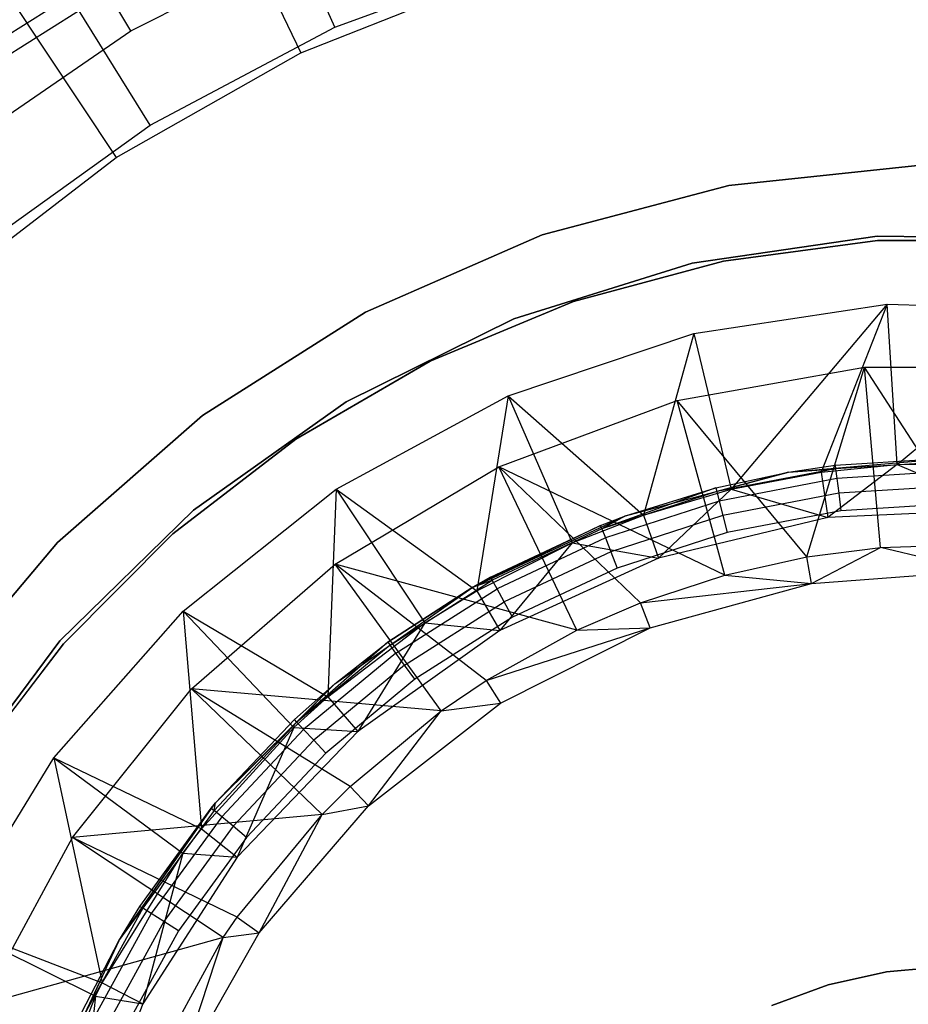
# Model space of a CAD drawing. Extents: x -102 to 101, y -101 to 102.
# Tile 85 of 256: x -21 to -2, y 9 to 31. Entities that reach past the tile are written whole.
import ezdxf

# ---------------------------------------------------------------- set-up
doc = ezdxf.new("R2010")
doc.units = 0
doc.header["$LTSCALE"] = 25.4
doc.layers.get('0').update_dxf_attribs({"linetype": 'CONTINUOUS'})

# ---------------------------------------------------------------- blocks, each defined once
blk = doc.blocks.new('NL2500012268_STL')
at = {"color": 0}
for p, q in [((89.066, 30.494, 329), (86.627, 35.97, 323.005)), ((89.066, 30.494, 329), (86.627, 35.97, 323.005)), ((86.165, 34.444, 322.5), (88.323, 29.934, 327.5)), ((86.165, 34.444, 322.5), (88.323, 29.934, 327.5)), ((85.039, 28.36, 329), (81.878, 33.454, 323.005)), ((85.039, 28.36, 329), (81.878, 33.454, 323.005)), ((84.616, 30.415, 297.167), (88.83, 32.545, 297.167)), ((84.616, 30.415, 297.167), (88.83, 32.545, 297.167)), ((84.616, 30.415, 297.167), (83.597, 32.136, 299.167)), ((84.616, 30.415, 297.167), (83.597, 32.136, 299.167)), ((89.066, 30.494, 329), (93.345, 32.059, 329)), ((89.066, 30.494, 329), (93.345, 32.059, 329)), ((81.531, 31.815, 322.5), (84.295, 27.649, 327.5)), ((81.531, 31.815, 322.5), (84.295, 27.649, 327.5)), ((81.601, 30.117, 314.091), (84.514, 31.954, 314.091)), ((81.601, 30.117, 314.091), (84.514, 31.954, 314.091)), ((84.702, 31.621, 314.167), (81.82, 29.803, 314.167)), ((84.702, 31.621, 314.167), (81.82, 29.803, 314.167)), ((88.323, 29.934, 327.5), (92.629, 31.636, 327.5)), ((88.323, 29.934, 327.5), (92.629, 31.636, 327.5)), ((80.723, 27.743, 297.167), (84.616, 30.415, 297.167)), ((80.723, 27.743, 297.167), (84.616, 30.415, 297.167)), ((85.039, 28.36, 329), (89.066, 30.494, 329)), ((85.039, 28.36, 329), (89.066, 30.494, 329)), ((84.295, 27.649, 327.5), (88.323, 29.934, 327.5)), ((84.295, 27.649, 327.5), (88.323, 29.934, 327.5)), ((81.341, 25.699, 329), (85.039, 28.36, 329)), ((81.341, 25.699, 329), (85.039, 28.36, 329)), ((80.625, 24.826, 327.5), (84.295, 27.649, 327.5)), ((80.625, 24.826, 327.5), (84.295, 27.649, 327.5)), ((101.853, 27.482, 1717), (97.666, 27.039, 1717)), ((97.666, 27.039, 1641), (101.853, 27.482, 1641)), ((101.853, 27.482, 1717), (97.666, 27.039, 1717)), ((97.666, 27.039, 1641), (101.853, 27.482, 1641)), ((97.666, 27.039, 1717), (93.596, 25.962, 1717)), ((93.596, 25.962, 1641), (97.666, 27.039, 1641)), ((97.666, 27.039, 1717), (93.596, 25.962, 1717)), ((93.596, 25.962, 1641), (97.666, 27.039, 1641)), ((97.666, 27.039, 1717), (97.666, 27.039, 1641)), ((97.666, 27.039, 1717), (97.666, 27.039, 1641)), ((93.596, 25.962, 1717), (89.738, 24.276, 1717)), ((89.738, 24.276, 1641), (93.596, 25.962, 1641)), ((93.596, 25.962, 1717), (89.738, 24.276, 1717)), ((89.738, 24.276, 1641), (93.596, 25.962, 1641)), ((93.596, 25.962, 1717), (93.596, 25.962, 1641)), ((93.596, 25.962, 1717), (93.596, 25.962, 1641)), ((96.865, 25.343, 1717), (100.902, 25.935, 1717)), ((100.902, 25.935, 1641), (96.865, 25.343, 1641)), ((100.902, 25.935, 1641), (96.865, 25.343, 1641)), ((96.865, 25.343, 1717), (100.902, 25.935, 1717)), ((100.908, 25.836, 1644), (97.55, 25.388, 1644)), ((97.55, 25.388, 1643), (100.908, 25.836, 1643)), ((100.908, 25.836, 1644), (97.55, 25.388, 1644)), ((97.55, 25.388, 1643), (100.908, 25.836, 1643)), ((100.902, 25.935, 1717), (104.981, 25.889, 1717)), ((104.981, 25.889, 1641), (100.902, 25.935, 1641)), ((100.902, 25.935, 1641), (100.902, 25.935, 1717)), ((100.902, 25.935, 1641), (100.902, 25.935, 1717)), ((104.981, 25.889, 1641), (100.902, 25.935, 1641)), ((100.902, 25.935, 1717), (104.981, 25.889, 1717)), ((104.296, 25.841, 1644), (100.908, 25.836, 1644)), ((100.908, 25.836, 1643), (104.296, 25.841, 1643)), ((104.296, 25.841, 1644), (100.908, 25.836, 1644)), ((100.908, 25.836, 1643), (104.296, 25.841, 1643)), ((100.908, 25.836, 1644), (100.908, 25.836, 1643)), ((100.908, 25.836, 1644), (100.908, 25.836, 1643)), ((97.55, 25.388, 1644), (94.279, 24.505, 1644)), ((94.279, 24.505, 1643), (97.55, 25.388, 1643)), ((97.55, 25.388, 1644), (94.279, 24.505, 1644)), ((94.279, 24.505, 1643), (97.55, 25.388, 1643)), ((97.55, 25.388, 1644), (97.55, 25.388, 1643)), ((97.55, 25.388, 1644), (97.55, 25.388, 1643)), ((92.971, 24.127, 1717), (96.865, 25.343, 1717)), ((96.865, 25.343, 1641), (92.971, 24.127, 1641)), ((96.865, 25.343, 1641), (92.971, 24.127, 1641)), ((92.971, 24.127, 1717), (96.865, 25.343, 1717)), ((96.865, 25.343, 1641), (96.865, 25.343, 1717)), ((96.865, 25.343, 1641), (96.865, 25.343, 1717)), ((94.279, 24.505, 1644), (91.151, 23.203, 1644)), ((91.151, 23.203, 1643), (94.279, 24.505, 1643)), ((94.279, 24.505, 1644), (91.151, 23.203, 1644)), ((91.151, 23.203, 1643), (94.279, 24.505, 1643)), ((94.279, 24.505, 1644), (94.279, 24.505, 1643)), ((94.279, 24.505, 1644), (94.279, 24.505, 1643)), ((96.899, 23.81, 329), (101.122, 24.446, 329)), ((96.899, 23.81, 329), (101.122, 24.446, 329)), ((101.122, 24.446, 329), (97.72, 20.408, 332.5)), ((101.122, 24.446, 329), (97.72, 20.408, 332.5)), ((101.122, 24.446, 329), (99.683, 20.784, 332.5)), ((101.122, 24.446, 329), (99.683, 20.784, 332.5)), ((101.122, 24.446, 329), (105.391, 24.34, 329)), ((101.34, 20.953, 332.5), (101.122, 24.446, 329)), ((101.34, 20.953, 332.5), (101.122, 24.446, 329)), ((101.122, 24.446, 329), (105.391, 24.34, 329)), ((101.34, 20.953, 332.5), (105.391, 24.34, 329)), ((101.34, 20.953, 332.5), (105.391, 24.34, 329)), ((89.738, 24.276, 1717), (86.183, 22.021, 1717)), ((86.183, 22.021, 1641), (89.738, 24.276, 1641)), ((89.738, 24.276, 1717), (86.183, 22.021, 1717)), ((86.183, 22.021, 1641), (89.738, 24.276, 1641)), ((89.315, 22.316, 1717), (92.971, 24.127, 1717)), ((92.971, 24.127, 1641), (89.315, 22.316, 1641)), ((92.971, 24.127, 1641), (89.315, 22.316, 1641)), ((89.315, 22.316, 1717), (92.971, 24.127, 1717)), ((89.738, 24.276, 1717), (89.738, 24.276, 1641)), ((89.738, 24.276, 1717), (89.738, 24.276, 1641)), ((92.971, 24.127, 1641), (92.971, 24.127, 1717)), ((92.971, 24.127, 1641), (92.971, 24.127, 1717)), ((92.851, 22.45, 329), (96.899, 23.81, 329)), ((92.851, 22.45, 329), (96.899, 23.81, 329)), ((96.899, 23.81, 329), (95.802, 19.847, 332.5)), ((96.899, 23.81, 329), (95.802, 19.847, 332.5)), ((96.899, 23.81, 329), (97.72, 20.408, 332.5)), ((96.899, 23.81, 329), (97.72, 20.408, 332.5)), ((91.151, 23.203, 1644), (88.22, 21.504, 1644)), ((88.22, 21.504, 1643), (91.151, 23.203, 1643)), ((91.151, 23.203, 1644), (88.22, 21.504, 1644)), ((88.22, 21.504, 1643), (91.151, 23.203, 1643)), ((91.151, 23.203, 1644), (91.151, 23.203, 1643)), ((91.151, 23.203, 1644), (91.151, 23.203, 1643)), ((96.539, 22.346, 327.5), (100.628, 23.077, 327.5)), ((96.539, 22.346, 327.5), (100.628, 23.077, 327.5)), ((99.369, 18.932, 331.452), (100.628, 23.077, 327.5)), ((99.369, 18.932, 331.452), (100.628, 23.077, 327.5)), ((103.127, 19.207, 331.452), (100.628, 23.077, 327.5)), ((100.628, 23.077, 327.5), (104.783, 23.067, 327.5)), ((100.973, 19.14, 331.452), (100.628, 23.077, 327.5)), ((103.127, 19.207, 331.452), (100.628, 23.077, 327.5)), ((100.973, 19.14, 331.452), (100.628, 23.077, 327.5)), ((100.628, 23.077, 327.5), (104.783, 23.067, 327.5)), ((89.1, 20.408, 329), (92.851, 22.45, 329)), ((89.1, 20.408, 329), (92.851, 22.45, 329)), ((92.851, 22.45, 329), (92.168, 18.193, 332.5)), ((92.851, 22.45, 329), (92.168, 18.193, 332.5)), ((92.851, 22.45, 329), (95.802, 19.847, 332.5)), ((92.851, 22.45, 329), (95.802, 19.847, 332.5)), ((92.851, 22.45, 329), (94.25, 19.242, 332.5)), ((92.851, 22.45, 329), (94.25, 19.242, 332.5)), ((85.987, 19.955, 1717), (89.315, 22.316, 1717)), ((89.315, 22.316, 1641), (85.987, 19.955, 1641)), ((89.315, 22.316, 1641), (85.987, 19.955, 1641)), ((85.987, 19.955, 1717), (89.315, 22.316, 1717)), ((89.315, 22.316, 1641), (89.315, 22.316, 1717)), ((89.315, 22.316, 1641), (89.315, 22.316, 1717)), ((92.646, 20.897, 327.5), (96.539, 22.346, 327.5)), ((92.646, 20.897, 327.5), (96.539, 22.346, 327.5)), ((99.369, 18.932, 331.452), (96.539, 22.346, 327.5)), ((99.369, 18.932, 331.452), (96.539, 22.346, 327.5)), ((97.581, 18.534, 331.452), (96.539, 22.346, 327.5)), ((97.581, 18.534, 331.452), (96.539, 22.346, 327.5)), ((86.183, 22.021, 1717), (83.013, 19.25, 1717)), ((83.013, 19.25, 1641), (86.183, 22.021, 1641)), ((86.183, 22.021, 1717), (83.013, 19.25, 1717)), ((83.013, 19.25, 1641), (86.183, 22.021, 1641)), ((86.183, 22.021, 1717), (86.183, 22.021, 1641)), ((86.183, 22.021, 1717), (86.183, 22.021, 1641)), ((88.22, 21.504, 1644), (85.536, 19.437, 1644)), ((85.536, 19.437, 1643), (88.22, 21.504, 1643)), ((88.22, 21.504, 1644), (85.536, 19.437, 1644)), ((85.536, 19.437, 1643), (88.22, 21.504, 1643)), ((88.22, 21.504, 1644), (88.22, 21.504, 1643)), ((88.22, 21.504, 1644), (88.22, 21.504, 1643)), ((98.967, 20.779, 314.167), (102.631, 21.1, 314.167)), ((98.967, 20.779, 314.167), (102.631, 21.1, 314.167)), ((99.986, 20.934, 322.667), (102.631, 21.1, 314.167)), ((99.986, 20.934, 322.667), (102.631, 21.1, 314.167)), ((99.986, 20.934, 322.667), (102.631, 21.1, 322.667)), ((99.986, 20.934, 322.667), (102.631, 21.1, 322.667)), ((89.075, 18.775, 327.5), (92.646, 20.897, 327.5)), ((89.075, 18.775, 327.5), (92.646, 20.897, 327.5)), ((97.581, 18.534, 331.452), (92.646, 20.897, 327.5)), ((95.738, 17.929, 331.452), (92.646, 20.897, 327.5)), ((97.581, 18.534, 331.452), (92.646, 20.897, 327.5)), ((95.738, 17.929, 331.452), (92.646, 20.897, 327.5)), ((94.352, 17.331, 331.452), (92.646, 20.897, 327.5)), ((94.352, 17.331, 331.452), (92.646, 20.897, 327.5)), ((99.996, 20.858, 323.05), (97.402, 20.363, 323.05)), ((99.996, 20.858, 323.05), (97.402, 20.363, 323.05)), ((98.967, 20.779, 314.167), (99.986, 20.934, 322.667)), ((98.967, 20.779, 322.667), (99.986, 20.934, 322.667)), ((98.967, 20.779, 314.167), (99.986, 20.934, 322.667)), ((98.967, 20.779, 322.667), (99.986, 20.934, 322.667)), ((98.967, 20.779, 322.667), (99.996, 20.858, 323.05)), ((98.967, 20.779, 322.667), (99.996, 20.858, 323.05)), ((99.683, 20.784, 332.5), (101.34, 20.953, 332.5)), ((99.683, 20.784, 332.5), (101.34, 20.953, 332.5)), ((101.34, 20.953, 332.5), (99.824, 19.794, 336)), ((101.34, 20.953, 332.5), (99.824, 19.794, 336)), ((99.986, 20.934, 322.667), (99.996, 20.858, 323.05)), ((99.986, 20.934, 322.667), (99.996, 20.858, 323.05)), ((102.631, 21.024, 323.05), (99.996, 20.858, 323.05)), ((102.631, 21.024, 323.05), (99.996, 20.858, 323.05)), ((99.996, 20.858, 323.05), (100.023, 20.643, 323.374)), ((99.996, 20.858, 323.05), (100.023, 20.643, 323.374)), ((101.34, 20.953, 332.5), (103.671, 20.969, 332.5)), ((101.34, 20.953, 332.5), (103.671, 20.969, 332.5)), ((101.34, 20.953, 332.5), (103.622, 19.97, 336)), ((101.34, 20.953, 332.5), (103.622, 19.97, 336)), ((95.414, 19.828, 314.167), (98.967, 20.779, 314.167)), ((95.414, 19.828, 314.167), (98.967, 20.779, 314.167)), ((97.383, 20.437, 322.667), (98.967, 20.779, 314.167)), ((97.383, 20.437, 322.667), (98.967, 20.779, 314.167)), ((97.383, 20.437, 322.667), (98.967, 20.779, 322.667)), ((97.383, 20.437, 322.667), (98.967, 20.779, 322.667)), ((98.967, 20.779, 322.667), (97.402, 20.363, 323.05)), ((98.967, 20.779, 322.667), (97.402, 20.363, 323.05)), ((100.023, 20.643, 323.374), (97.456, 20.153, 323.374)), ((100.023, 20.643, 323.374), (97.456, 20.153, 323.374)), ((97.72, 20.408, 332.5), (99.683, 20.784, 332.5)), ((97.72, 20.408, 332.5), (99.683, 20.784, 332.5)), ((98.967, 20.779, 322.667), (98.967, 20.779, 314.167)), ((98.967, 20.779, 322.667), (98.967, 20.779, 314.167)), ((99.683, 20.784, 332.5), (99.824, 19.794, 336)), ((99.683, 20.784, 332.5), (99.824, 19.794, 336)), ((102.631, 20.807, 323.374), (100.023, 20.643, 323.374)), ((102.631, 20.807, 323.374), (100.023, 20.643, 323.374)), ((100.023, 20.643, 323.374), (100.064, 20.321, 323.591)), ((100.023, 20.643, 323.374), (100.064, 20.321, 323.591)), ((97.383, 20.437, 322.667), (94.891, 19.548, 323.05)), ((97.383, 20.437, 322.667), (94.891, 19.548, 323.05)), ((95.414, 19.828, 314.167), (97.383, 20.437, 322.667)), ((95.414, 19.828, 322.667), (97.383, 20.437, 322.667)), ((95.414, 19.828, 314.167), (97.383, 20.437, 322.667)), ((95.414, 19.828, 322.667), (97.383, 20.437, 322.667)), ((97.383, 20.437, 322.667), (97.402, 20.363, 323.05)), ((97.383, 20.437, 322.667), (97.402, 20.363, 323.05)), ((102.631, 20.483, 323.591), (100.064, 20.321, 323.591)), ((102.631, 20.483, 323.591), (100.064, 20.321, 323.591)), ((85.761, 17.746, 329), (89.1, 20.408, 329)), ((85.761, 17.746, 329), (89.1, 20.408, 329)), ((89.1, 20.408, 329), (88.913, 15.881, 332.5)), ((89.1, 20.408, 329), (88.913, 15.881, 332.5)), ((89.1, 20.408, 329), (92.168, 18.193, 332.5)), ((89.1, 20.408, 329), (92.168, 18.193, 332.5)), ((89.1, 20.408, 329), (91.035, 17.492, 332.5)), ((89.1, 20.408, 329), (91.035, 17.492, 332.5)), ((97.402, 20.363, 323.05), (94.891, 19.548, 323.05)), ((97.402, 20.363, 323.05), (94.891, 19.548, 323.05)), ((95.802, 19.847, 332.5), (97.72, 20.408, 332.5)), ((95.802, 19.847, 332.5), (97.72, 20.408, 332.5)), ((97.72, 20.408, 332.5), (96.128, 18.902, 336)), ((97.72, 20.408, 332.5), (96.128, 18.902, 336)), ((97.402, 20.363, 323.05), (97.456, 20.153, 323.374)), ((97.402, 20.363, 323.05), (97.456, 20.153, 323.374)), ((100.064, 20.321, 323.591), (97.537, 19.839, 323.591)), ((100.064, 20.321, 323.591), (97.537, 19.839, 323.591)), ((97.72, 20.408, 332.5), (99.824, 19.794, 336)), ((97.72, 20.408, 332.5), (99.824, 19.794, 336)), ((100.064, 20.321, 323.591), (100.112, 19.942, 323.667)), ((100.064, 20.321, 323.591), (100.112, 19.942, 323.667)), ((97.456, 20.153, 323.374), (94.971, 19.346, 323.374)), ((97.456, 20.153, 323.374), (94.971, 19.346, 323.374)), ((97.456, 20.153, 323.374), (97.537, 19.839, 323.591)), ((97.456, 20.153, 323.374), (97.537, 19.839, 323.591)), ((102.631, 20.1, 323.667), (100.112, 19.942, 323.667)), ((102.631, 20.1, 323.667), (100.112, 19.942, 323.667)), ((83.069, 17.104, 1717), (85.987, 19.955, 1717)), ((85.987, 19.955, 1641), (83.069, 17.104, 1641)), ((85.987, 19.955, 1641), (83.069, 17.104, 1641)), ((83.069, 17.104, 1717), (85.987, 19.955, 1717)), ((85.987, 19.955, 1641), (85.987, 19.955, 1717)), ((85.987, 19.955, 1641), (85.987, 19.955, 1717)), ((92.081, 18.273, 314.167), (95.414, 19.828, 314.167)), ((92.081, 18.273, 314.167), (95.414, 19.828, 314.167)), ((94.25, 19.242, 332.5), (95.802, 19.847, 332.5)), ((94.25, 19.242, 332.5), (95.802, 19.847, 332.5)), ((94.863, 19.618, 322.667), (95.414, 19.828, 314.167)), ((94.863, 19.618, 322.667), (95.414, 19.828, 314.167)), ((94.863, 19.618, 322.667), (95.414, 19.828, 322.667)), ((94.863, 19.618, 322.667), (95.414, 19.828, 322.667)), ((95.414, 19.828, 322.667), (94.891, 19.548, 323.05)), ((95.414, 19.828, 322.667), (94.891, 19.548, 323.05)), ((97.537, 19.839, 323.591), (95.091, 19.044, 323.591)), ((97.537, 19.839, 323.591), (95.091, 19.044, 323.591)), ((95.414, 19.828, 322.667), (95.414, 19.828, 314.167)), ((95.414, 19.828, 322.667), (95.414, 19.828, 314.167)), ((95.802, 19.847, 332.5), (96.128, 18.902, 336)), ((95.802, 19.847, 332.5), (96.128, 18.902, 336)), ((99.824, 19.794, 336), (96.128, 18.902, 336)), ((99.824, 19.794, 336), (96.128, 18.902, 336)), ((97.537, 19.839, 323.591), (97.632, 19.469, 323.667)), ((97.537, 19.839, 323.591), (97.632, 19.469, 323.667)), ((100.112, 19.942, 323.667), (97.632, 19.469, 323.667)), ((100.112, 19.942, 323.667), (97.632, 19.469, 323.667)), ((103.622, 19.97, 336), (99.824, 19.794, 336)), ((103.622, 19.97, 336), (99.824, 19.794, 336)), ((94.863, 19.618, 322.667), (92.081, 18.273, 314.167)), ((94.863, 19.618, 322.667), (92.081, 18.273, 314.167)), ((92.466, 18.49, 322.667), (94.863, 19.618, 322.667)), ((92.466, 18.49, 322.667), (94.863, 19.618, 322.667)), ((94.891, 19.548, 323.05), (94.863, 19.618, 322.667)), ((94.891, 19.548, 323.05), (94.863, 19.618, 322.667)), ((85.536, 19.437, 1644), (83.144, 17.038, 1644)), ((83.144, 17.038, 1643), (85.536, 19.437, 1643)), ((85.536, 19.437, 1644), (83.144, 17.038, 1644)), ((83.144, 17.038, 1643), (85.536, 19.437, 1643)), ((85.536, 19.437, 1644), (85.536, 19.437, 1643)), ((85.536, 19.437, 1644), (85.536, 19.437, 1643)), ((94.891, 19.548, 323.05), (92.502, 18.423, 323.05)), ((94.891, 19.548, 323.05), (92.502, 18.423, 323.05)), ((94.971, 19.346, 323.374), (92.607, 18.233, 323.374)), ((94.971, 19.346, 323.374), (92.607, 18.233, 323.374)), ((94.891, 19.548, 323.05), (94.971, 19.346, 323.374)), ((94.891, 19.548, 323.05), (94.971, 19.346, 323.374)), ((94.971, 19.346, 323.374), (95.091, 19.044, 323.591)), ((94.971, 19.346, 323.374), (95.091, 19.044, 323.591)), ((97.632, 19.469, 323.667), (95.231, 18.689, 323.667)), ((97.632, 19.469, 323.667), (95.231, 18.689, 323.667)), ((83.013, 19.25, 1717), (80.304, 16.028, 1717)), ((80.304, 16.028, 1641), (83.013, 19.25, 1641)), ((83.013, 19.25, 1717), (80.304, 16.028, 1717)), ((80.304, 16.028, 1641), (83.013, 19.25, 1641)), ((83.013, 19.25, 1717), (83.013, 19.25, 1641)), ((83.013, 19.25, 1717), (83.013, 19.25, 1641)), ((92.168, 18.193, 332.5), (94.25, 19.242, 332.5)), ((92.168, 18.193, 332.5), (94.25, 19.242, 332.5)), ((94.25, 19.242, 332.5), (92.667, 17.327, 336)), ((94.25, 19.242, 332.5), (92.667, 17.327, 336)), ((94.25, 19.242, 332.5), (96.128, 18.902, 336)), ((94.25, 19.242, 332.5), (96.128, 18.902, 336)), ((99.369, 18.932, 331.452), (100.973, 19.14, 331.452)), ((99.369, 18.932, 331.452), (100.973, 19.14, 331.452)), ((99.469, 18.355, 333.5), (100.973, 19.14, 331.452)), ((99.469, 18.355, 333.5), (100.973, 19.14, 331.452)), ((100.973, 19.14, 331.452), (103.127, 19.207, 331.452)), ((100.973, 19.14, 331.452), (103.127, 19.207, 331.452)), ((103.112, 18.622, 333.5), (100.973, 19.14, 331.452)), ((103.112, 18.622, 333.5), (100.973, 19.14, 331.452)), ((95.091, 19.044, 323.591), (92.763, 17.949, 323.591)), ((95.091, 19.044, 323.591), (92.763, 17.949, 323.591)), ((95.091, 19.044, 323.591), (95.231, 18.689, 323.667)), ((95.091, 19.044, 323.591), (95.231, 18.689, 323.667)), ((97.581, 18.534, 331.452), (99.369, 18.932, 331.452)), ((97.581, 18.534, 331.452), (99.369, 18.932, 331.452)), ((99.469, 18.355, 333.5), (99.369, 18.932, 331.452)), ((99.469, 18.355, 333.5), (99.369, 18.932, 331.452)), ((85.939, 16.05, 327.5), (89.075, 18.775, 327.5)), ((85.939, 16.05, 327.5), (89.075, 18.775, 327.5)), ((94.352, 17.331, 331.452), (89.075, 18.775, 327.5)), ((92.371, 16.236, 331.452), (89.075, 18.775, 327.5)), ((94.352, 17.331, 331.452), (89.075, 18.775, 327.5)), ((92.371, 16.236, 331.452), (89.075, 18.775, 327.5)), ((91.389, 15.572, 331.452), (89.075, 18.775, 327.5)), ((91.389, 15.572, 331.452), (89.075, 18.775, 327.5)), ((96.128, 18.902, 336), (92.667, 17.327, 336)), ((96.128, 18.902, 336), (92.667, 17.327, 336)), ((92.081, 18.273, 322.667), (92.466, 18.49, 322.667)), ((92.466, 18.49, 322.667), (92.081, 18.273, 314.167)), ((92.466, 18.49, 322.667), (92.081, 18.273, 314.167)), ((92.081, 18.273, 322.667), (92.466, 18.49, 322.667)), ((92.502, 18.423, 323.05), (92.466, 18.49, 322.667)), ((92.502, 18.423, 323.05), (92.466, 18.49, 322.667)), ((95.231, 18.689, 323.667), (92.947, 17.614, 323.667)), ((95.231, 18.689, 323.667), (92.947, 17.614, 323.667)), ((95.738, 17.929, 331.452), (97.581, 18.534, 331.452)), ((95.738, 17.929, 331.452), (97.581, 18.534, 331.452)), ((97.581, 18.534, 331.452), (99.469, 18.355, 333.5)), ((97.581, 18.534, 331.452), (99.469, 18.355, 333.5)), ((99.469, 18.355, 333.5), (103.112, 18.622, 333.5)), ((99.469, 18.355, 333.5), (103.112, 18.622, 333.5)), ((89.068, 16.164, 314.167), (92.081, 18.273, 314.167)), ((89.068, 16.164, 314.167), (92.081, 18.273, 314.167)), ((92.081, 18.273, 314.167), (90.228, 17.07, 322.667)), ((90.228, 17.07, 322.667), (92.081, 18.273, 322.667)), ((92.081, 18.273, 314.167), (90.228, 17.07, 322.667)), ((90.228, 17.07, 322.667), (92.081, 18.273, 322.667)), ((90.273, 17.009, 323.05), (92.502, 18.423, 323.05)), ((90.273, 17.009, 323.05), (92.502, 18.423, 323.05)), ((90.273, 17.009, 323.05), (92.081, 18.273, 322.667)), ((90.273, 17.009, 323.05), (92.081, 18.273, 322.667)), ((92.081, 18.273, 322.667), (92.502, 18.423, 323.05)), ((92.081, 18.273, 322.667), (92.502, 18.423, 323.05)), ((92.081, 18.273, 314.167), (92.081, 18.273, 322.667)), ((92.081, 18.273, 314.167), (92.081, 18.273, 322.667)), ((92.607, 18.233, 323.374), (92.502, 18.423, 323.05)), ((92.607, 18.233, 323.374), (92.502, 18.423, 323.05)), ((95.738, 17.929, 331.452), (99.469, 18.355, 333.5)), ((95.738, 17.929, 331.452), (99.469, 18.355, 333.5)), ((95.948, 17.383, 333.5), (99.469, 18.355, 333.5)), ((95.948, 17.383, 333.5), (99.469, 18.355, 333.5)), ((90.401, 16.833, 323.374), (92.607, 18.233, 323.374)), ((90.401, 16.833, 323.374), (92.607, 18.233, 323.374)), ((91.035, 17.492, 332.5), (92.168, 18.193, 332.5)), ((91.035, 17.492, 332.5), (92.168, 18.193, 332.5)), ((92.168, 18.193, 332.5), (92.667, 17.327, 336)), ((92.168, 18.193, 332.5), (92.667, 17.327, 336)), ((92.763, 17.949, 323.591), (92.607, 18.233, 323.374)), ((92.763, 17.949, 323.591), (92.607, 18.233, 323.374)), ((90.591, 16.571, 323.591), (92.763, 17.949, 323.591)), ((90.591, 16.571, 323.591), (92.763, 17.949, 323.591)), ((92.947, 17.614, 323.667), (92.763, 17.949, 323.591)), ((92.947, 17.614, 323.667), (92.763, 17.949, 323.591)), ((94.352, 17.331, 331.452), (95.738, 17.929, 331.452)), ((94.352, 17.331, 331.452), (95.738, 17.929, 331.452)), ((95.948, 17.383, 333.5), (95.738, 17.929, 331.452)), ((95.948, 17.383, 333.5), (95.738, 17.929, 331.452)), ((82.935, 14.544, 329), (85.761, 17.746, 329)), ((82.935, 14.544, 329), (85.761, 17.746, 329)), ((85.761, 17.746, 329), (88.913, 15.881, 332.5)), ((85.761, 17.746, 329), (88.913, 15.881, 332.5)), ((85.761, 17.746, 329), (88.173, 15.21, 332.5)), ((85.761, 17.746, 329), (88.173, 15.21, 332.5)), ((85.761, 17.746, 329), (86.155, 12.995, 332.5)), ((85.761, 17.746, 329), (86.155, 12.995, 332.5)), ((88.913, 15.881, 332.5), (91.035, 17.492, 332.5)), ((88.913, 15.881, 332.5), (91.035, 17.492, 332.5)), ((91.035, 17.492, 332.5), (89.567, 15.125, 336)), ((91.035, 17.492, 332.5), (89.567, 15.125, 336)), ((92.947, 17.614, 323.667), (90.816, 16.261, 323.667)), ((92.947, 17.614, 323.667), (90.816, 16.261, 323.667)), ((91.035, 17.492, 332.5), (92.667, 17.327, 336)), ((91.035, 17.492, 332.5), (92.667, 17.327, 336)), ((92.667, 17.327, 336), (89.567, 15.125, 336)), ((92.667, 17.327, 336), (89.567, 15.125, 336)), ((92.371, 16.236, 331.452), (95.948, 17.383, 333.5)), ((92.371, 16.236, 331.452), (95.948, 17.383, 333.5)), ((92.371, 16.236, 331.452), (94.352, 17.331, 331.452)), ((92.371, 16.236, 331.452), (94.352, 17.331, 331.452)), ((92.684, 15.742, 333.5), (95.948, 17.383, 333.5)), ((92.684, 15.742, 333.5), (95.948, 17.383, 333.5)), ((94.352, 17.331, 331.452), (95.948, 17.383, 333.5)), ((94.352, 17.331, 331.452), (95.948, 17.383, 333.5)), ((80.634, 13.83, 1717), (83.069, 17.104, 1717)), ((83.069, 17.104, 1641), (80.634, 13.83, 1641)), ((83.069, 17.104, 1641), (80.634, 13.83, 1641)), ((80.634, 13.83, 1717), (83.069, 17.104, 1717)), ((83.144, 17.038, 1644), (81.087, 14.346, 1644)), ((81.087, 14.346, 1643), (83.144, 17.038, 1643)), ((83.144, 17.038, 1644), (81.087, 14.346, 1644)), ((81.087, 14.346, 1643), (83.144, 17.038, 1643)), ((83.069, 17.104, 1641), (83.069, 17.104, 1717)), ((83.069, 17.104, 1641), (83.069, 17.104, 1717)), ((83.144, 17.038, 1644), (83.144, 17.038, 1643)), ((83.144, 17.038, 1644), (83.144, 17.038, 1643)), ((90.228, 17.07, 322.667), (88.239, 15.326, 323.05)), ((90.228, 17.07, 322.667), (88.239, 15.326, 323.05)), ((90.273, 17.009, 323.05), (88.239, 15.326, 323.05)), ((90.273, 17.009, 323.05), (88.239, 15.326, 323.05)), ((89.068, 16.164, 314.167), (90.228, 17.07, 322.667)), ((89.068, 16.164, 314.167), (90.228, 17.07, 322.667)), ((89.068, 16.164, 322.667), (90.228, 17.07, 322.667)), ((89.068, 16.164, 322.667), (90.228, 17.07, 322.667)), ((90.228, 17.07, 322.667), (90.273, 17.009, 323.05)), ((90.228, 17.07, 322.667), (90.273, 17.009, 323.05)), ((90.401, 16.833, 323.374), (90.273, 17.009, 323.05)), ((90.401, 16.833, 323.374), (90.273, 17.009, 323.05)), ((90.401, 16.833, 323.374), (88.387, 15.168, 323.374)), ((90.401, 16.833, 323.374), (88.387, 15.168, 323.374)), ((90.591, 16.571, 323.591), (90.401, 16.833, 323.374)), ((90.591, 16.571, 323.591), (90.401, 16.833, 323.374)), ((90.591, 16.571, 323.591), (88.609, 14.931, 323.591)), ((90.591, 16.571, 323.591), (88.609, 14.931, 323.591)), ((90.816, 16.261, 323.667), (90.591, 16.571, 323.591)), ((90.816, 16.261, 323.667), (90.591, 16.571, 323.591)), ((86.467, 13.563, 314.167), (89.068, 16.164, 314.167)), ((86.467, 13.563, 314.167), (89.068, 16.164, 314.167)), ((89.068, 16.164, 314.167), (88.187, 15.381, 322.667)), ((88.187, 15.381, 322.667), (89.068, 16.164, 322.667)), ((89.068, 16.164, 314.167), (88.187, 15.381, 322.667)), ((88.187, 15.381, 322.667), (89.068, 16.164, 322.667)), ((89.068, 16.164, 322.667), (88.239, 15.326, 323.05)), ((89.068, 16.164, 322.667), (88.239, 15.326, 323.05)), ((90.816, 16.261, 323.667), (88.871, 14.652, 323.667)), ((90.816, 16.261, 323.667), (88.871, 14.652, 323.667)), ((89.068, 16.164, 314.167), (89.068, 16.164, 322.667)), ((89.068, 16.164, 314.167), (89.068, 16.164, 322.667)), ((91.389, 15.572, 331.452), (92.371, 16.236, 331.452)), ((91.389, 15.572, 331.452), (92.371, 16.236, 331.452)), ((92.371, 16.236, 331.452), (92.684, 15.742, 333.5)), ((92.371, 16.236, 331.452), (92.684, 15.742, 333.5)), ((83.341, 12.809, 327.5), (85.939, 16.05, 327.5)), ((83.341, 12.809, 327.5), (85.939, 16.05, 327.5)), ((91.389, 15.572, 331.452), (85.939, 16.05, 327.5)), ((89.4, 13.92, 331.452), (85.939, 16.05, 327.5)), ((91.389, 15.572, 331.452), (85.939, 16.05, 327.5)), ((89.4, 13.92, 331.452), (85.939, 16.05, 327.5)), ((88.789, 13.311, 331.452), (85.939, 16.05, 327.5)), ((88.789, 13.311, 331.452), (85.939, 16.05, 327.5)), ((88.173, 15.21, 332.5), (88.913, 15.881, 332.5)), ((88.173, 15.21, 332.5), (88.913, 15.881, 332.5)), ((88.913, 15.881, 332.5), (89.567, 15.125, 336)), ((88.913, 15.881, 332.5), (89.567, 15.125, 336)), ((89.803, 13.496, 333.5), (92.684, 15.742, 333.5)), ((89.803, 13.496, 333.5), (92.684, 15.742, 333.5)), ((91.389, 15.572, 331.452), (92.684, 15.742, 333.5)), ((91.389, 15.572, 331.452), (92.684, 15.742, 333.5)), ((89.4, 13.92, 331.452), (91.389, 15.572, 331.452)), ((89.4, 13.92, 331.452), (91.389, 15.572, 331.452)), ((89.803, 13.496, 333.5), (91.389, 15.572, 331.452)), ((89.803, 13.496, 333.5), (91.389, 15.572, 331.452)), ((86.432, 13.401, 323.05), (88.239, 15.326, 323.05)), ((86.432, 13.401, 323.05), (88.239, 15.326, 323.05)), ((86.467, 13.563, 314.167), (88.187, 15.381, 322.667)), ((86.467, 13.563, 314.167), (88.187, 15.381, 322.667)), ((86.467, 13.563, 322.667), (88.187, 15.381, 322.667)), ((86.467, 13.563, 322.667), (88.187, 15.381, 322.667)), ((86.467, 13.563, 322.667), (88.239, 15.326, 323.05)), ((86.467, 13.563, 322.667), (88.239, 15.326, 323.05)), ((88.239, 15.326, 323.05), (88.187, 15.381, 322.667)), ((88.239, 15.326, 323.05), (88.187, 15.381, 322.667)), ((88.239, 15.326, 323.05), (88.387, 15.168, 323.374)), ((88.239, 15.326, 323.05), (88.387, 15.168, 323.374)), ((86.155, 12.995, 332.5), (88.173, 15.21, 332.5)), ((86.155, 12.995, 332.5), (88.173, 15.21, 332.5)), ((86.599, 13.263, 323.374), (88.387, 15.168, 323.374)), ((86.599, 13.263, 323.374), (88.387, 15.168, 323.374)), ((88.173, 15.21, 332.5), (86.94, 12.376, 336)), ((88.173, 15.21, 332.5), (86.94, 12.376, 336)), ((89.567, 15.125, 336), (86.94, 12.376, 336)), ((89.567, 15.125, 336), (86.94, 12.376, 336)), ((88.173, 15.21, 332.5), (89.567, 15.125, 336)), ((88.173, 15.21, 332.5), (89.567, 15.125, 336)), ((88.387, 15.168, 323.374), (88.609, 14.931, 323.591)), ((88.387, 15.168, 323.374), (88.609, 14.931, 323.591)), ((86.849, 13.056, 323.591), (88.609, 14.931, 323.591)), ((86.849, 13.056, 323.591), (88.609, 14.931, 323.591)), ((88.609, 14.931, 323.591), (88.871, 14.652, 323.667)), ((88.609, 14.931, 323.591), (88.871, 14.652, 323.667)), ((88.871, 14.652, 323.667), (87.143, 12.812, 323.667)), ((88.871, 14.652, 323.667), (87.143, 12.812, 323.667)), ((80.708, 10.9, 329), (82.935, 14.544, 329)), ((80.708, 10.9, 329), (82.935, 14.544, 329)), ((82.935, 14.544, 329), (86.155, 12.995, 332.5)), ((82.935, 14.544, 329), (86.155, 12.995, 332.5)), ((82.935, 14.544, 329), (85.751, 12.465, 332.5)), ((82.935, 14.544, 329), (85.751, 12.465, 332.5)), ((82.935, 14.544, 329), (83.992, 9.639, 332.5)), ((82.935, 14.544, 329), (83.992, 9.639, 332.5)), ((88.789, 13.311, 331.452), (89.4, 13.92, 331.452)), ((88.789, 13.311, 331.452), (89.4, 13.92, 331.452)), ((89.4, 13.92, 331.452), (89.803, 13.496, 333.5)), ((89.4, 13.92, 331.452), (89.803, 13.496, 333.5)), ((84.358, 10.55, 314.167), (86.467, 13.563, 314.167)), ((84.358, 10.55, 314.167), (86.467, 13.563, 314.167)), ((86.467, 13.563, 314.167), (86.373, 13.45, 322.667)), ((86.373, 13.45, 322.667), (86.467, 13.563, 322.667)), ((86.467, 13.563, 314.167), (86.373, 13.45, 322.667)), ((86.373, 13.45, 322.667), (86.467, 13.563, 322.667)), ((86.432, 13.401, 323.05), (86.467, 13.563, 322.667)), ((86.432, 13.401, 323.05), (86.467, 13.563, 322.667)), ((86.467, 13.563, 314.167), (86.467, 13.563, 322.667)), ((86.467, 13.563, 314.167), (86.467, 13.563, 322.667)), ((84.358, 10.55, 314.167), (86.373, 13.45, 322.667)), ((84.358, 10.55, 314.167), (86.373, 13.45, 322.667)), ((84.815, 11.306, 322.667), (86.373, 13.45, 322.667)), ((84.815, 11.306, 322.667), (86.373, 13.45, 322.667)), ((86.432, 13.401, 323.05), (84.88, 11.265, 323.05)), ((86.432, 13.401, 323.05), (84.88, 11.265, 323.05)), ((86.373, 13.45, 322.667), (86.432, 13.401, 323.05)), ((86.373, 13.45, 322.667), (86.432, 13.401, 323.05)), ((86.599, 13.263, 323.374), (86.432, 13.401, 323.05)), ((86.599, 13.263, 323.374), (86.432, 13.401, 323.05)), ((87.416, 10.731, 333.5), (89.803, 13.496, 333.5)), ((87.416, 10.731, 333.5), (89.803, 13.496, 333.5)), ((88.789, 13.311, 331.452), (89.803, 13.496, 333.5)), ((88.789, 13.311, 331.452), (89.803, 13.496, 333.5)), ((88.789, 13.311, 331.452), (83.341, 12.809, 327.5)), ((88.789, 13.311, 331.452), (83.341, 12.809, 327.5)), ((86.599, 13.263, 323.374), (85.063, 11.149, 323.374)), ((86.599, 13.263, 323.374), (85.063, 11.149, 323.374)), ((86.849, 13.056, 323.591), (86.599, 13.263, 323.374)), ((86.849, 13.056, 323.591), (86.599, 13.263, 323.374)), ((86.938, 11.068, 331.452), (88.789, 13.311, 331.452)), ((86.938, 11.068, 331.452), (88.789, 13.311, 331.452)), ((87.416, 10.731, 333.5), (88.789, 13.311, 331.452)), ((87.416, 10.731, 333.5), (88.789, 13.311, 331.452)), ((86.849, 13.056, 323.591), (85.337, 10.975, 323.591)), ((86.849, 13.056, 323.591), (85.337, 10.975, 323.591)), ((85.751, 12.465, 332.5), (86.155, 12.995, 332.5)), ((85.751, 12.465, 332.5), (86.155, 12.995, 332.5)), ((86.155, 12.995, 332.5), (86.94, 12.376, 336)), ((86.155, 12.995, 332.5), (86.94, 12.376, 336)), ((87.143, 12.812, 323.667), (86.849, 13.056, 323.591)), ((87.143, 12.812, 323.667), (86.849, 13.056, 323.591)), ((81.363, 9.156, 327.5), (83.341, 12.809, 327.5)), ((81.363, 9.156, 327.5), (83.341, 12.809, 327.5)), ((86.938, 11.068, 331.452), (83.341, 12.809, 327.5)), ((86.938, 11.068, 331.452), (83.341, 12.809, 327.5)), ((86.633, 10.623, 331.452), (83.341, 12.809, 327.5)), ((86.633, 10.623, 331.452), (83.341, 12.809, 327.5)), ((87.143, 12.812, 323.667), (85.66, 10.77, 323.667)), ((87.143, 12.812, 323.667), (85.66, 10.77, 323.667)), ((83.992, 9.639, 332.5), (85.751, 12.465, 332.5)), ((83.992, 9.639, 332.5), (85.751, 12.465, 332.5)), ((85.751, 12.465, 332.5), (84.881, 9.18, 336)), ((85.751, 12.465, 332.5), (84.881, 9.18, 336)), ((85.751, 12.465, 332.5), (86.94, 12.376, 336)), ((85.751, 12.465, 332.5), (86.94, 12.376, 336)), ((86.94, 12.376, 336), (84.881, 9.18, 336)), ((86.94, 12.376, 336), (84.881, 9.18, 336)), ((84.88, 11.265, 323.05), (83.608, 8.952, 323.05)), ((84.88, 11.265, 323.05), (83.608, 8.952, 323.05)), ((84.358, 10.55, 314.167), (84.815, 11.306, 322.667)), ((84.358, 10.55, 322.667), (84.815, 11.306, 322.667)), ((84.358, 10.55, 314.167), (84.815, 11.306, 322.667)), ((84.358, 10.55, 322.667), (84.815, 11.306, 322.667)), ((84.358, 10.55, 322.667), (84.88, 11.265, 323.05)), ((84.358, 10.55, 322.667), (84.88, 11.265, 323.05)), ((84.815, 11.306, 322.667), (84.88, 11.265, 323.05)), ((84.815, 11.306, 322.667), (84.88, 11.265, 323.05)), ((85.063, 11.149, 323.374), (84.88, 11.265, 323.05)), ((85.063, 11.149, 323.374), (84.88, 11.265, 323.05)), ((85.063, 11.149, 323.374), (83.804, 8.859, 323.374)), ((85.063, 11.149, 323.374), (83.804, 8.859, 323.374)), ((85.337, 10.975, 323.591), (84.097, 8.721, 323.591)), ((85.337, 10.975, 323.591), (84.097, 8.721, 323.591)), ((85.337, 10.975, 323.591), (85.063, 11.149, 323.374)), ((85.337, 10.975, 323.591), (85.063, 11.149, 323.374)), ((85.66, 10.77, 323.667), (85.337, 10.975, 323.591)), ((85.66, 10.77, 323.667), (85.337, 10.975, 323.591)), ((86.633, 10.623, 331.452), (86.938, 11.068, 331.452)), ((86.633, 10.623, 331.452), (86.938, 11.068, 331.452)), ((86.938, 11.068, 331.452), (87.416, 10.731, 333.5)), ((86.938, 11.068, 331.452), (87.416, 10.731, 333.5)), ((80.708, 10.9, 329), (83.992, 9.639, 332.5)), ((80.708, 10.9, 329), (83.992, 9.639, 332.5)), ((80.708, 10.9, 329), (83.842, 9.342, 332.5)), ((80.708, 10.9, 329), (83.842, 9.342, 332.5)), ((85.66, 10.77, 323.667), (84.444, 8.558, 323.667)), ((85.66, 10.77, 323.667), (84.444, 8.558, 323.667)), ((86.633, 10.623, 331.452), (81.363, 9.156, 327.5)), ((86.633, 10.623, 331.452), (81.363, 9.156, 327.5)), ((82.803, 7.217, 314.167), (84.358, 10.55, 314.167)), ((82.803, 7.217, 314.167), (84.358, 10.55, 314.167)), ((83.539, 8.984, 322.667), (84.358, 10.55, 314.167)), ((83.539, 8.984, 322.667), (84.358, 10.55, 314.167)), ((83.539, 8.984, 322.667), (84.358, 10.55, 322.667)), ((83.539, 8.984, 322.667), (84.358, 10.55, 322.667)), ((84.358, 10.55, 322.667), (83.608, 8.952, 323.05)), ((84.358, 10.55, 322.667), (83.608, 8.952, 323.05)), ((84.358, 10.55, 322.667), (84.358, 10.55, 314.167)), ((84.358, 10.55, 322.667), (84.358, 10.55, 314.167)), ((85.079, 7.791, 331.452), (86.633, 10.623, 331.452)), ((85.079, 7.791, 331.452), (86.633, 10.623, 331.452)), ((85.614, 7.553, 333.5), (87.416, 10.731, 333.5)), ((85.614, 7.553, 333.5), (87.416, 10.731, 333.5)), ((85.614, 7.553, 333.5), (86.633, 10.623, 331.452)), ((85.614, 7.553, 333.5), (86.633, 10.623, 331.452)), ((86.633, 10.623, 331.452), (87.416, 10.731, 333.5)), ((86.633, 10.623, 331.452), (87.416, 10.731, 333.5)), ((101.109, 9.875, 335), (102.412, 9.991, 335)), ((102.412, 9.991, 336), (101.109, 9.875, 336)), ((101.109, 9.875, 335), (102.412, 9.991, 335)), ((102.412, 9.991, 336), (101.109, 9.875, 336)), ((99.832, 9.59, 335), (101.109, 9.875, 335)), ((101.109, 9.875, 336), (99.832, 9.59, 336)), ((99.832, 9.59, 335), (101.109, 9.875, 335)), ((101.109, 9.875, 336), (99.832, 9.59, 336)), ((101.109, 9.875, 335), (101.109, 9.875, 336)), ((101.109, 9.875, 335), (101.109, 9.875, 336)), ((83.842, 9.342, 332.5), (83.992, 9.639, 332.5)), ((83.842, 9.342, 332.5), (83.992, 9.639, 332.5)), ((83.992, 9.639, 332.5), (84.881, 9.18, 336)), ((83.992, 9.639, 332.5), (84.881, 9.18, 336)), ((98.604, 9.141, 335), (99.832, 9.59, 335)), ((99.832, 9.59, 336), (98.604, 9.141, 336)), ((98.604, 9.141, 335), (99.832, 9.59, 335)), ((99.832, 9.59, 336), (98.604, 9.141, 336)), ((99.832, 9.59, 335), (99.832, 9.59, 336)), ((99.832, 9.59, 335), (99.832, 9.59, 336)), ((82.504, 5.935, 332.5), (83.842, 9.342, 332.5)), ((82.504, 5.935, 332.5), (83.842, 9.342, 332.5)), ((83.842, 9.342, 332.5), (83.463, 5.652, 336)), ((83.842, 9.342, 332.5), (83.463, 5.652, 336)), ((83.842, 9.342, 332.5), (84.881, 9.18, 336)), ((83.842, 9.342, 332.5), (84.881, 9.18, 336)), ((84.881, 9.18, 336), (83.463, 5.652, 336)), ((84.881, 9.18, 336), (83.463, 5.652, 336))]:
    blk.add_line(p, q, dxfattribs=at)

msp = doc.modelspace()

# ---------------------------------------------------------------- block references
at = {"color": 0}
msp.add_blockref('NL2500012268_STL', (-103.369, -0.081, -1716.928), dxfattribs=at)

doc.saveas('drawing.dxf')
